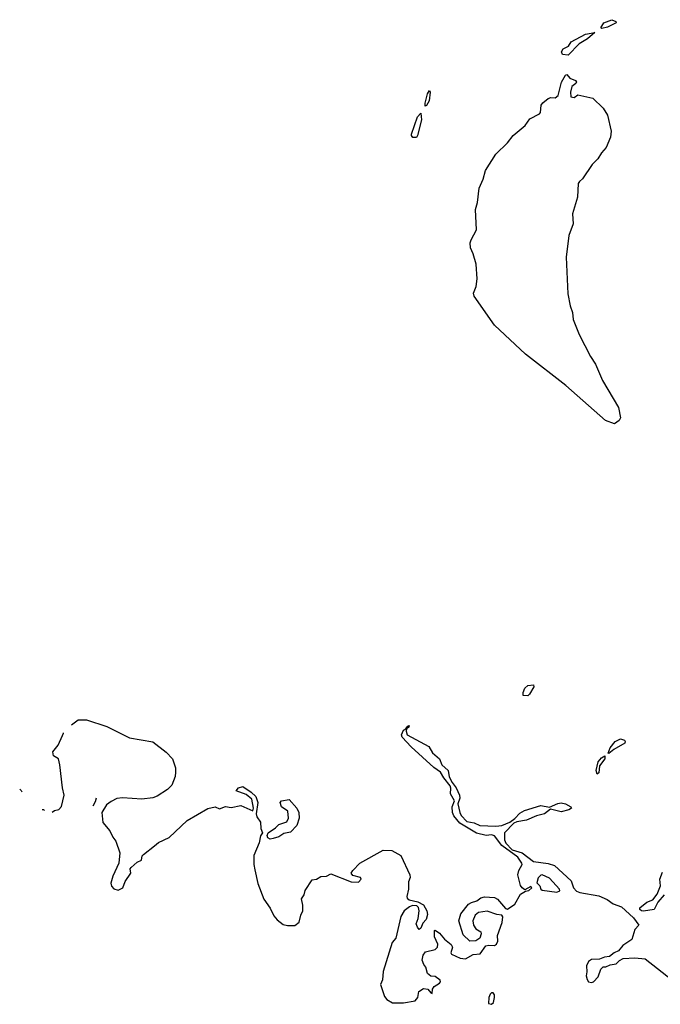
# Model space of a CAD drawing. Extents: x 2293878 to 2522763, y 823964 to 1006972.
# Tile 49 of 256: x 2417134 to 2421561, y 857579 to 864387. Entities that reach past the tile are written whole.
import ezdxf

# ---------------------------------------------------------------- set-up
doc = ezdxf.new("R2010")
doc.units = 0

msp = doc.modelspace()

# ---------------------------------------------------------------- linework, layer by layer
at = {"layer": '0CON20XD'}
for points in [[(2421156.7, 864326.7), (2421150.7, 864330.7), (2421171.2, 864365), (2421225, 864386.9), (2421252.5, 864375), (2421256.7, 864365), (2421195, 864334.4), (2421156.7, 864326.7)], [(2420925, 864141.4), (2420885.7, 864145.7), (2420878, 864165), (2420888.8, 864185), (2420925.5, 864204.5), (2420945.6, 864234.4), (2421043.3, 864286.7), (2421107.5, 864297.5), (2421057.5, 864255), (2421001.1, 864218.9), (2420925, 864141.4)], [(2421245, 861592.2), (2421181.5, 861615), (2420908.2, 861858.2), (2420629.4, 862075), (2420414.4, 862275), (2420273.5, 862475), (2420270.6, 862495), (2420289.1, 862540.9), (2420295.8, 862595), (2420287.5, 862697.5), (2420267.8, 862767.8), (2420249.1, 862809.1), (2420246.7, 862845), (2420252.7, 862865), (2420291.2, 862935), (2420283.5, 863075), (2420297.4, 863122.6), (2420308.5, 863221.5), (2420336.2, 863283.8), (2420352.5, 863345), (2420423.2, 863456.8), (2420504.4, 863535), (2420544.5, 863585.5), (2420626, 863655), (2420658.3, 863701.7), (2420726.2, 863735), (2420733.3, 863745), (2420737.5, 863795), (2420748.3, 863811.7), (2420785, 863842), (2420805, 863848), (2420835, 863846.7), (2420855, 863862.5), (2420877.5, 863955), (2420905, 864004.2), (2420915, 864008.6), (2420935, 863982), (2420975, 863966.2), (2420981.2, 863955), (2420977.5, 863945), (2420948.8, 863925), (2420940.8, 863885), (2420942.5, 863852.5), (2420965, 863848), (2420991.9, 863868.1), (2421093.4, 863843.4), (2421165.4, 863775), (2421196, 863726), (2421220.8, 863615), (2421216.8, 863575), (2421186.9, 863503.1), (2421153.8, 863466.2), (2421128.2, 863425), (2421090, 863385), (2421023.9, 863286.1), (2421001.3, 863268.7), (2420993.8, 863255), (2420989.5, 863160.5), (2420954.6, 863045), (2420959.6, 862975), (2420928.7, 862895), (2420909.2, 862745), (2420920.8, 862490.8), (2420937.5, 862407.5), (2420953.1, 862363.1), (2420959.1, 862315), (2421000.9, 862210.9), (2421078.5, 862058.5), (2421113.1, 862005), (2421162.3, 861892.3), (2421270.9, 861705), (2421284.5, 861635), (2421276.2, 861615), (2421245, 861592.2)], [(2419935, 863790), (2419935, 863810), (2419952, 863875), (2419966.4, 863896.4), (2419970, 863885), (2419962.5, 863825), (2419945, 863793.3), (2419935, 863790)], [(2419851.2, 863571.2), (2419840.8, 863585), (2419841.4, 863595), (2419882.2, 863715), (2419905, 863740), (2419911.2, 863695), (2419883.9, 863586.1), (2419875, 863573.3), (2419851.2, 863571.2)], [(2420645, 859710.8), (2420613.8, 859715), (2420612.5, 859735), (2420624.3, 859765), (2420645, 859782.5), (2420685, 859786.7), (2420686.7, 859775), (2420657.6, 859722.4), (2420645, 859710.8)], [(2417491.6, 859511), (2417537.5, 859545), (2417595, 859546.9), (2417735, 859500), (2417892, 859422), (2418055, 859394.2), (2418145, 859322.2), (2418188.8, 859275), (2418209.6, 859215), (2418211.6, 859185), (2418208.8, 859155), (2418185.4, 859095), (2418155.9, 859064.1), (2418085, 859018.2), (2418055, 859007.3), (2417976.8, 858996.8), (2417845, 859006.8), (2417805, 859001.5), (2417765, 858981.8), (2417732.9, 858957.1), (2417702.5, 858905), (2417708.6, 858835), (2417757.9, 858777.9), (2417777.8, 858735), (2417797.9, 858707.9), (2417825.5, 858625), (2417818.5, 858555), (2417778.2, 858465), (2417763.9, 858416.1), (2417767.5, 858395), (2417785, 858376.5), (2417815, 858369.1), (2417845.8, 858384), (2417862.6, 858427.4), (2417901.2, 858485), (2417896.2, 858515), (2417903.8, 858525), (2417945, 858561.8), (2417975.4, 858574.6), (2417981.1, 858605), (2417988.9, 858615), (2418064.3, 858675), (2418092.9, 858697.1), (2418167.8, 858732.2), (2418290.4, 858849.6), (2418435, 858932.2), (2418485, 858943.3), (2418515, 858930.6), (2418555, 858945.5), (2418595, 858940), (2418662.3, 858952.3), (2418745, 858917.5), (2418749.2, 858935), (2418736.9, 858996.9), (2418699.7, 859029.7), (2418630, 859055), (2418646, 859075), (2418675, 859084.2), (2418734, 859045), (2418765.6, 859015), (2418779.2, 858975), (2418768, 858895), (2418773.1, 858875), (2418798.5, 858838.5), (2418800, 858795), (2418811.2, 858765), (2418797, 858743), (2418789.4, 858695), (2418752.3, 858607.7), (2418751.2, 858545), (2418757.9, 858507.9), (2418778.8, 858415), (2418821.1, 858305), (2418865, 858242.9), (2418890.2, 858190.2), (2418913.1, 858163.1), (2418955, 858130.8), (2418985, 858123.1), (2419035, 858124.5), (2419065, 858146), (2419076.8, 858195), (2419091.3, 858225), (2419091.1, 858265), (2419081.2, 858308.8), (2419100, 858335), (2419107.1, 858365), (2419155, 858438.6), (2419185, 858442.9), (2419215, 858462.2), (2419254.5, 858465.5), (2419285, 858480), (2419425, 858424.6), (2419475, 858424.4), (2419493.8, 858445), (2419490, 858455), (2419435, 858470), (2419424, 858485), (2419435.8, 858505), (2419484.4, 858555), (2419645, 858644.6), (2419705, 858641.8), (2419766.9, 858606.9), (2419830, 858475), (2419831.8, 858455), (2419821.1, 858425), (2419821.6, 858375), (2419809.6, 858325), (2419812.4, 858312.4), (2419825, 858301.1), (2419885, 858288.1), (2419925, 858266.9), (2419946.9, 858225), (2419950.8, 858199.2), (2419943.8, 858165), (2419919.5, 858140.5), (2419906, 858105), (2419895, 858096.7), (2419882.1, 858112.1), (2419874.2, 858135), (2419887.4, 858172.6), (2419893.5, 858225), (2419888.9, 858248.9), (2419878.9, 858258.9), (2419848.6, 858261.4), (2419828.3, 858251.7), (2419790.6, 858225), (2419768.2, 858185), (2419733.6, 858035), (2419708.7, 858005), (2419645.8, 857805), (2419640.9, 857749.1), (2419626.7, 857715), (2419653.7, 857633.7), (2419672, 857612), (2419709.5, 857589.5), (2419785, 857588.2), (2419867, 857603), (2419886.2, 857625), (2419891.7, 857668.3), (2419925, 857688.8), (2419955, 857682.5), (2419975, 857657.5), (2419985, 857654), (2419986.2, 857683.8), (2419997.7, 857702.3), (2420035, 857724), (2420042.5, 857735), (2420040, 857745), (2420005, 857770), (2419975, 857773.3), (2419951.2, 857791.2), (2419941.2, 857835), (2419926, 857855), (2419916, 857885), (2419922.3, 857917.7), (2419938.8, 857941.2), (2420005, 857957.5), (2420022, 857975), (2420023.3, 857995), (2420000, 858045), (2420000, 858090), (2420005, 858092.5), (2420035, 858070), (2420069.2, 858029.2), (2420115, 857993.3), (2420124, 857975), (2420113.8, 857935), (2420118.8, 857925), (2420176.8, 857896.8), (2420215, 857892.9), (2420266.8, 857923.2), (2420315, 857927.3), (2420355, 857982.2), (2420375, 857987.8), (2420415, 857985.6), (2420429.5, 857995), (2420437.7, 858015), (2420436.4, 858055), (2420467.3, 858145), (2420472.5, 858182.5), (2420466.2, 858196.2), (2420430.8, 858200.8), (2420365, 858222), (2420305, 858214), (2420282, 858195), (2420265.8, 858155), (2420270, 858125), (2420285, 858100), (2420320, 858080), (2420323.8, 858065), (2420312.5, 858035), (2420285, 858017.1), (2420245, 858016.2), (2420198, 858058), (2420168.9, 858155), (2420183.1, 858205), (2420235, 858270.5), (2420255, 858283.8), (2420292.5, 858295), (2420321.2, 858315), (2420345, 858321.5), (2420415, 858317.9), (2420435.8, 858305.8), (2420491.9, 858241.9), (2420505, 858236), (2420555, 858271.5), (2420595, 858339.4), (2420628.3, 858361.7), (2420652.5, 858365), (2420672.5, 858385), (2420665, 858392.5), (2420625, 858370), (2420605, 858383.3), (2420595, 858400), (2420576.7, 858475), (2420583.3, 858505), (2420605.7, 858545), (2420604.2, 858555), (2420575.9, 858595.9), (2420465, 858676.7), (2420415, 858744.4), (2420395, 858750), (2420356.4, 858746.4), (2420291.2, 858761.2), (2420175, 858831.4), (2420132.8, 858882.8), (2420123.9, 858903.9), (2420121.5, 858945), (2420138.1, 858985), (2420110.6, 859035), (2420113.4, 859073.4), (2420108.9, 859088.9), (2420063.8, 859143.8), (2420040.8, 859185), (2419995, 859216.7), (2419840.2, 859360.2), (2419776.2, 859425), (2419771.2, 859441.2), (2419785, 859473.8), (2419799.3, 859480.7), (2419815, 859502.5), (2419826.1, 859506.1), (2419822.5, 859495), (2419806.7, 859483.3), (2419803.6, 859466.4), (2419810.9, 859440.9), (2419961.7, 859361.7), (2419987, 859317), (2420033.8, 859275), (2420052, 859235), (2420094.4, 859194.4), (2420102.1, 859152.1)], [(2417358, 858908.1), (2417375, 858918.8), (2417405, 858926.2), (2417423, 858947), (2417441.1, 859025), (2417428.9, 859075), (2417411.9, 859235), (2417401.2, 859275), (2417367.7, 859297.7), (2417362.5, 859325), (2417398.6, 859371.4), (2417428.6, 859437.1), (2417436.6, 859454.7), (2417437.6, 859456.9)], [(2421205, 859312.5), (2421200, 859315), (2421215, 859352.5), (2421248.8, 859395), (2421285, 859414), (2421313.3, 859405), (2421318.8, 859395), (2421315.8, 859384.2), (2421239.2, 859340.8), (2421205, 859312.5)], [(2421125, 859170), (2421116.7, 859195), (2421131.2, 859255), (2421155, 859283.3), (2421177.5, 859297.5), (2421176.7, 859275), (2421141.2, 859228.8), (2421135, 859180), (2421125, 859170)], [(2420102.1, 859152.1), (2420121.7, 859111.7), (2420150, 859075), (2420172.5, 859025), (2420175.4, 859004.6), (2420162.2, 858965), (2420174.6, 858904.6), (2420184.5, 858884.5), (2420223.5, 858843.5), (2420275, 858834.4), (2420314.4, 858814.4), (2420425, 858811.4), (2420465, 858816.2), (2420520.7, 858839.3), (2420555.9, 858864.1), (2420590.7, 858899.3), (2420621.7, 858918.3), (2420735, 858953.1), (2420795, 858942.5), (2420851.7, 858968.3), (2420875, 858971.1), (2420905.5, 858965.5), (2420942.5, 858945), (2420947.5, 858935), (2420927.7, 858922.3), (2420875, 858910), (2420803, 858927), (2420760, 858895), (2420705, 858881.9), (2420635, 858851.1), (2420569.5, 858840.5), (2420548.8, 858831.2), (2420484.3, 858765), (2420483.2, 858715), (2420493.2, 858693.2), (2420537.3, 858647.3), (2420607.1, 858627.1), (2420685, 858566.9), (2420785, 858553.5), (2420829.1, 858539.1), (2420945, 858433.1), (2420960.8, 858385), (2420981.5, 858361.5), (2421005, 858352.3), (2421135, 858329.2), (2421193.1, 858303.1), (2421235, 858273.9), (2421291.7, 858251.7), (2421376.4, 858176.4), (2421412.5, 858125), (2421385, 858095.8), (2421363, 858027), (2421302.9, 857985), (2421271.7, 857948.3), (2421242, 857935), (2421210.5, 857909.5), (2421175, 857905.5), (2421139.4, 857890.6), (2421085, 857887.6), (2421065, 857875.3), (2421049.6, 857845), (2421052.3, 857802.3), (2421048.9, 857775), (2421055, 857750), (2421065, 857734.5), (2421085, 857730.6), (2421100, 857735), (2421130.7, 857769.3), (2421149.3, 857820.7), (2421165, 857837.5), (2421185, 857837.5), (2421215, 857851.2), (2421255, 857858), (2421277.7, 857882.3), (2421305, 857895.8), (2421385, 857899.3), (2421455, 857893.2), (2421659.6, 857735)], [(2417133.9, 859066.6), (2417145, 859056.2), (2417149.7, 859048.6)], [(2417640.5, 858952.2), (2417658.2, 858981.8), (2417665.7, 859007.1)], [(2418865, 858721.2), (2418848.8, 858728.8), (2418843.8, 858745), (2418852, 858765), (2418901.3, 858798.7), (2418925, 858822.9), (2418980.3, 858839.7), (2418992, 858865), (2418986.7, 858915), (2418943.3, 858945), (2418933.3, 858975), (2418942.5, 858985), (2418995, 858994.3), (2419048.9, 858935), (2419063.3, 858905), (2419064.5, 858865), (2419048.5, 858815), (2419005, 858769.2), (2418960.3, 858759.7), (2418925, 858736.7), (2418885, 858724.4), (2418865, 858721.2)], [(2417289.6, 858925.2), (2417297.5, 858925), (2417305.3, 858918)], [(2420845, 858354.6), (2420865.5, 858364.5), (2420863.8, 858375), (2420795, 858452), (2420745, 858473.3), (2420735, 858472.5), (2420717, 858453), (2420708.3, 858418.3), (2420728, 858398), (2420735, 858374), (2420745, 858367.5), (2420845, 858354.6)], [(2421587.5, 858335), (2421542.5, 858285), (2421517.5, 858235), (2421445, 858223.3), (2421430, 858225), (2421420, 858235), (2421420, 858245), (2421467.5, 858285), (2421508, 858302), (2421539.2, 858340.8), (2421563, 858397), (2421558, 858445), (2421575, 858492.5)], [(2420395, 857578.8), (2420407.6, 857592.4), (2420414.4, 857625), (2420414.3, 857645), (2420405, 857658.6), (2420395, 857658.6), (2420385, 857649.2), (2420375.8, 857625), (2420373.6, 857583.6), (2420395, 857578.8)]]:
    msp.add_lwpolyline(points, dxfattribs=at)

doc.saveas('drawing.dxf')
